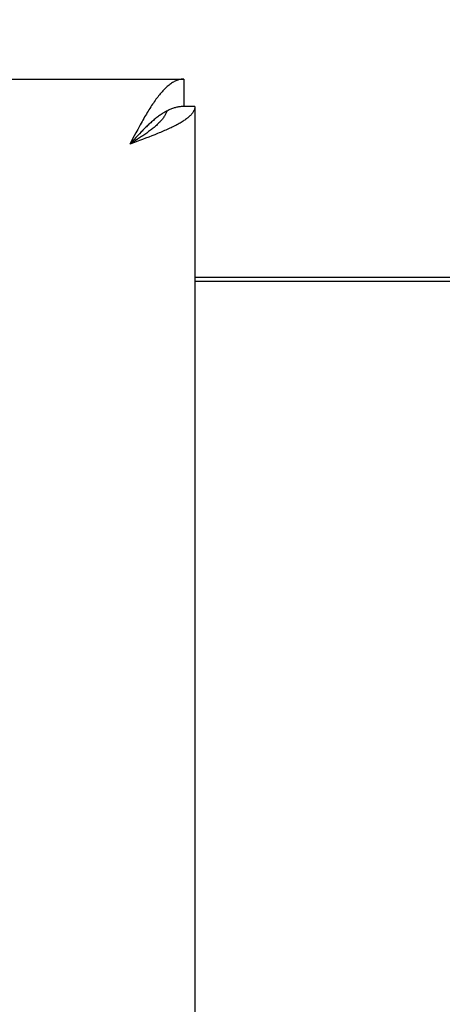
# Model space of a CAD drawing. Header units: inches. Extents: x 0 to 200, y 0 to 130.
# Tile 59 of 91: x 60.81 to 62.41, y 89.26 to 92.99. Entities that reach past the tile are written whole.
import ezdxf

# ---------------------------------------------------------------- set-up
doc = ezdxf.new("R2010")
doc.units = ezdxf.units.IN
doc.header["$LTSCALE"] = 11.011777
doc.header["$MEASUREMENT"] = 0
doc.layers.get('0').update_dxf_attribs({"linetype": 'CONTINUOUS'})
doc.layers.add('DIMENSIONS', color=7, linetype='CONTINUOUS')
doc.styles.get("Standard").update_dxf_attribs({"font": 'arial.ttf'})
doc.dimstyles.new('DIMSTYLE_1', dxfattribs={"dimtxt": 0.883298, "dimasz": 1.17773, "dimexe": 0.09, "dimexo": 0.07, "dimgap": 0.0375, "dimtad": 0, "dimtih": 1, "dimtoh": 1, "dimzin": 4, "dimdsep": 46, "dimtxsty": 'Standard', "dimblk": '_FILLED', "dimblk1": '_FILLED', "dimblk2": '_FILLED', "dimcen": 0.09, "dimazin": 1, "dimtfac": 1, "dimtofl": 0, "dimtmove": 0, "dimatfit": 3, "dimldrblk": '_FILLED', "dimfxl": 0, "dimtolj": 1, "dimtzin": 4, "dimarcsym": 0})

# ---------------------------------------------------------------- blocks, each defined once
blk = doc.blocks.new('_FILLED')
at = {"color": 0, "linetype": 'ByBlock'}
blk.add_solid([(0, 0), (-1, 0.2), (-1, -0.2)], dxfattribs=at)
blk = doc.blocks.new('*D13')
at = {"layer": 'DIMENSIONS', "color": 2, "linetype": 'Continuous'}
for p, q in [((57.8507, 72.5863), (55.5903, 72.5863)), ((61.4757, 72.5863), (63.8312, 72.5863))]:
    blk.add_line(p, q, dxfattribs=at)
at = {"layer": 'DIMENSIONS', "color": 2, "linetype": 'Continuous', "xscale": 1.1777301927, "yscale": 1.1777301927, "zscale": 1.1777301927}
blk.add_blockref('_FILLED', (57.8507, 72.5863), dxfattribs=at)
at = {"layer": 'DIMENSIONS', "color": 2, "linetype": 'Continuous', "xscale": 1.1777301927, "yscale": 1.1777301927, "zscale": 1.1777301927, "rotation": 180}
blk.add_blockref('_FILLED', (61.4757, 72.5863), dxfattribs=at)
at = {"layer": 'DIMENSIONS', "color": 2, "linetype": 'Continuous', "insert": (55.1486, 73.0279), "char_height": 0.8833, "width": 2.400337, "attachment_point": 3, "line_spacing_factor": 0.9}
blk.add_mtext('3.63', dxfattribs=at)
blk = doc.blocks.new('*D16')
at = {"layer": 'DIMENSIONS', "color": 2, "linetype": 'Continuous'}
for p, q in [((44.1776, 92.763), (44.1776, 95.2682)), ((44.1776, 95.2682), (45.2081, 95.2682)), ((43.1176, 91.638), (46.3925, 91.638)), ((44.1776, 91.638), (44.1776, 89.2825))]:
    blk.add_line(p, q, dxfattribs=at)
at = {"layer": 'DIMENSIONS', "color": 2, "linetype": 'Continuous', "xscale": 1.1777301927, "yscale": 1.1777301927, "zscale": 1.1777301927}
for p, rotation in [((44.1776, 92.763), 270), ((44.1776, 91.638), 90)]:
    blk.add_blockref('_FILLED', p, dxfattribs=dict(at, rotation=rotation))
at = {"layer": 'DIMENSIONS', "color": 2, "linetype": 'Continuous', "insert": (45.6497, 95.7098), "char_height": 0.8833, "width": 2.400337, "attachment_point": 1, "line_spacing_factor": 0.9}
blk.add_mtext('1.13', dxfattribs=at)

msp = doc.modelspace()

# ---------------------------------------------------------------- linework, layer by layer
at = {"color": 3, "linetype": 'Continuous'}
for p, q in [((32.8302, 92.763), (61.4337, 92.763)), ((61.4757, 92.659), (61.4757, 34.367)), ((61.2589, 92.5722), (61.2523, 92.56)), ((61.2457, 92.5476), (61.2292, 92.5165)), ((61.2523, 92.56), (61.2457, 92.5476)), ((61.2654, 92.5298), (61.2474, 92.5232)), ((61.2773, 92.5343), (61.2654, 92.5298)), ((61.2891, 92.5387), (61.2773, 92.5343)), ((61.3008, 92.5432), (61.2891, 92.5387)), ((61.3123, 92.5476), (61.3008, 92.5432)), ((61.3235, 92.5521), (61.3123, 92.5476)), ((61.2474, 92.5232), (61.2292, 92.5165)), ((61.4757, 91.998), (63.3507, 91.998))]:
    msp.add_line(p, q, dxfattribs=at)
at = {"color": 7, "linetype": 'Continuous'}
for p, q in [((61.4337, 92.763), (61.4337, 92.659)), ((61.3717, 92.6431), (61.3692, 92.6418)), ((61.4757, 92.659), (61.4337, 92.659)), ((61.2457, 92.5345), (61.2292, 92.5165)), ((61.2499, 92.5297), (61.2375, 92.5218)), ((61.2523, 92.5416), (61.2457, 92.5345)), ((61.258, 92.535), (61.2499, 92.5297)), ((61.2589, 92.5487), (61.2523, 92.5416)), ((61.2661, 92.5402), (61.258, 92.535)), ((61.2655, 92.5557), (61.2589, 92.5487)), ((61.274, 92.5455), (61.2661, 92.5402)), ((61.2375, 92.5218), (61.2292, 92.5165)), ((61.4757, 92.013), (63.3507, 92.013))]:
    msp.add_line(p, q, dxfattribs=at)
at = {"color": 3, "linetype": 'Continuous'}
for points in [[(61.4337, 92.763), (61.4304, 92.7629), (61.4271, 92.7627), (61.4238, 92.7623), (61.4205, 92.7617), (61.4172, 92.761), (61.4139, 92.7601), (61.4106, 92.7591), (61.4073, 92.7579), (61.404, 92.7566), (61.4007, 92.7551), (61.3974, 92.7535), (61.3941, 92.7517), (61.3908, 92.7497), (61.3875, 92.7476), (61.3842, 92.7454), (61.3809, 92.743), (61.3777, 92.7405), (61.3744, 92.7378), (61.3711, 92.735), (61.3678, 92.732), (61.3645, 92.7289), (61.3612, 92.7257), (61.3579, 92.7223), (61.3546, 92.7188), (61.3513, 92.7152), (61.348, 92.7114), (61.3447, 92.7075), (61.3414, 92.7035), (61.3381, 92.6994), (61.3348, 92.6951), (61.3315, 92.6908), (61.3282, 92.6863), (61.3249, 92.6817), (61.3216, 92.677), (61.3183, 92.6722), (61.315, 92.6674), (61.3117, 92.6624)], [(61.3117, 92.6624), (61.3084, 92.6573), (61.3051, 92.6521), (61.3018, 92.6469), (61.2985, 92.6415), (61.2952, 92.6361), (61.2919, 92.6306), (61.2886, 92.625), (61.2853, 92.6194), (61.282, 92.6137), (61.2787, 92.6079), (61.2754, 92.6021), (61.2721, 92.5962), (61.2688, 92.5903), (61.2655, 92.5843), (61.2589, 92.5722)], [(61.4757, 92.659), (61.4756, 92.6568), (61.4754, 92.6545), (61.475, 92.6523), (61.4745, 92.6501), (61.4739, 92.6478), (61.473, 92.6456), (61.4721, 92.6434), (61.471, 92.6412), (61.4697, 92.6389), (61.4683, 92.6367), (61.4668, 92.6345), (61.4651, 92.6323), (61.4633, 92.63), (61.4613, 92.6278), (61.4592, 92.6256), (61.457, 92.6234), (61.4546, 92.6211), (61.4521, 92.6189), (61.4494, 92.6167), (61.4466, 92.6144), (61.4437, 92.6122), (61.4406, 92.61), (61.4375, 92.6078), (61.4342, 92.6055), (61.4308, 92.6033), (61.4272, 92.6011), (61.4235, 92.5989), (61.4198, 92.5966), (61.4159, 92.5944), (61.4119, 92.5922), (61.4077, 92.59), (61.4035, 92.5877), (61.3992, 92.5855), (61.3948, 92.5833), (61.3902, 92.581), (61.3856, 92.5788), (61.3809, 92.5766), (61.3761, 92.5744)], [(61.3761, 92.5744), (61.3712, 92.5721), (61.3662, 92.5699), (61.3611, 92.5677), (61.3559, 92.5655), (61.3507, 92.5632), (61.3454, 92.561), (61.34, 92.5588), (61.3346, 92.5566), (61.3291, 92.5543), (61.3235, 92.5521)]]:
    msp.add_lwpolyline(points, dxfattribs=at)
at = {"color": 7, "linetype": 'Continuous'}
for points in [[(61.3692, 92.6418), (61.3678, 92.6411), (61.3645, 92.6393), (61.3612, 92.6374), (61.3579, 92.6355), (61.3546, 92.6334), (61.3513, 92.6313), (61.348, 92.6292), (61.3447, 92.6269), (61.3414, 92.6246), (61.3381, 92.6222), (61.3348, 92.6198), (61.3315, 92.6172), (61.3282, 92.6147), (61.3249, 92.612), (61.3216, 92.6093), (61.3183, 92.6065), (61.315, 92.6037), (61.3117, 92.6008), (61.3084, 92.5979), (61.3051, 92.5949), (61.3018, 92.5919), (61.2985, 92.5888), (61.2952, 92.5856), (61.2919, 92.5825), (61.2886, 92.5792), (61.2853, 92.576), (61.282, 92.5727), (61.2787, 92.5693), (61.2754, 92.566), (61.2721, 92.5626), (61.2655, 92.5557)], [(61.3692, 92.6418), (61.3688, 92.6405), (61.3679, 92.6379), (61.3669, 92.6352), (61.3657, 92.6326), (61.3645, 92.63), (61.3631, 92.6273), (61.3616, 92.6247), (61.3601, 92.622), (61.3584, 92.6194), (61.3566, 92.6168), (61.3546, 92.6141), (61.3526, 92.6115), (61.3505, 92.6088), (61.3483, 92.6062), (61.3459, 92.6036), (61.3435, 92.6009), (61.341, 92.5983), (61.3384, 92.5956), (61.3357, 92.593), (61.3329, 92.5904), (61.33, 92.5877), (61.327, 92.5851), (61.324, 92.5825), (61.3208, 92.5798), (61.3176, 92.5772), (61.3143, 92.5745), (61.311, 92.5719), (61.3075, 92.5693), (61.304, 92.5666), (61.3005, 92.564), (61.2968, 92.5613), (61.2932, 92.5587), (61.2894, 92.5561), (61.2857, 92.5534), (61.2818, 92.5508), (61.278, 92.5481), (61.274, 92.5455)], [(61.4337, 92.659), (61.4304, 92.6589), (61.4271, 92.6588), (61.4238, 92.6586), (61.4205, 92.6582), (61.4172, 92.6578), (61.4139, 92.6573), (61.4106, 92.6567), (61.4073, 92.6561), (61.404, 92.6553), (61.4007, 92.6544), (61.3974, 92.6535), (61.3941, 92.6524), (61.3908, 92.6513), (61.3875, 92.6501), (61.3842, 92.6488), (61.3809, 92.6474), (61.3777, 92.646), (61.3744, 92.6444), (61.3717, 92.6431)]]:
    msp.add_lwpolyline(points, dxfattribs=at)

# ---------------------------------------------------------------- dimensions: what is measured, and where the dimension line sits
at = {"layer": 'DIMENSIONS', "color": 2, "linetype": 'Continuous'}
dim = msp.add_linear_dim(base=(44.1775808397, 92.7629779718), p1=(46.4624723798, 91.6379779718), p2=(61.4337176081, 92.7629779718), angle=90, dimstyle='DIMSTYLE_1', dxfattribs=at)
dim.commit()
dim.dimension.update_dxf_attribs({"geometry": '*D16', "text_midpoint": (46.8881696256, 95.263261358), "dimtype": 160})
dim = msp.add_linear_dim(base=(61.4757176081, 72.5862751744), p1=(57.8507176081, 91.6379779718), p2=(61.4757176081, 34.3669779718), dimstyle='DIMSTYLE_1', dxfattribs=at)
dim.commit()
dim.dimension.update_dxf_attribs({"geometry": '*D13', "text_midpoint": (53.9472941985, 72.5813488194), "dimtype": 160})

doc.saveas('drawing.dxf')
